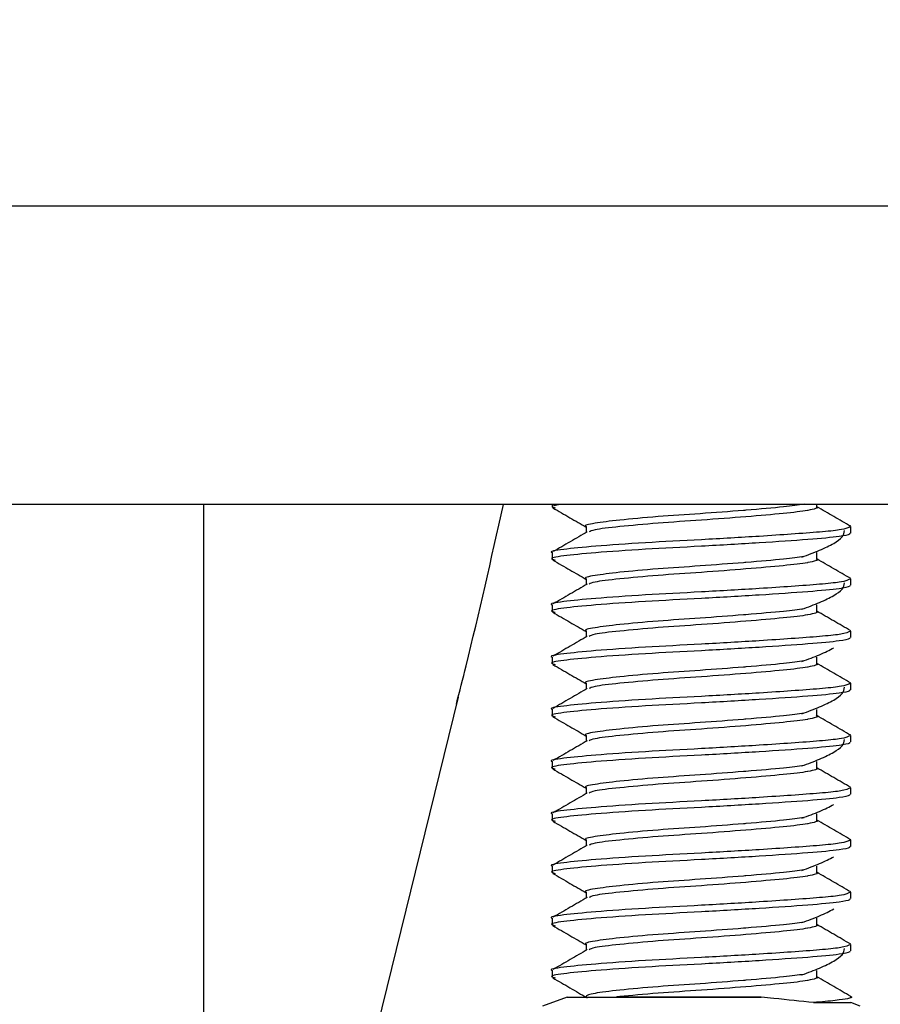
# Model space of a CAD drawing. Header units: millimetres. Extents: x 5 to 414, y 6 to 290.
# Tile 41 of 107: x 197.22 to 199.52, y 163.9 to 166.54. Entities that reach past the tile are written whole.
import ezdxf

# ---------------------------------------------------------------- set-up
doc = ezdxf.new("R2010")
doc.units = ezdxf.units.MM
doc.layers.add('SLD-0', color=7, linetype='Continuous')
doc.styles.add('SLDTEXTSTYLE0', font='TXT', dxfattribs={"width": 0.605})
doc.dimstyles.new('SLDDIMSTYLE2', dxfattribs={"dimtxt": 3.5, "dimasz": 3.5, "dimexe": 0, "dimexo": 0.0625, "dimgap": 0.875, "dimtad": 1, "dimlfac": 5, "dimrnd": 1e-09, "dimzin": 12, "dimdsep": 46, "dimtxsty": 'SLDTEXTSTYLE0', "dimsah": 1, "dimcen": 0.09, "dimadec": 0, "dimazin": 3, "dimtfac": 1, "dimtofl": 0, "dimtmove": 0, "dimatfit": 3, "dimfxl": 1, "dimfrac": 2, "dimtolj": 1, "dimtzin": 12, "dimarcsym": 0})

# ---------------------------------------------------------------- blocks, each defined once
blk = doc.blocks.new('_D_11')
at = {"layer": 'SLD-0'}
for p, q in [((221.7776, 166.5436), (221.7776, 139.5466)), ((175.0776, 151.6436), (175.0776, 139.5466)), ((175.0776, 140.5466), (221.7776, 140.5466))]:
    blk.add_line(p, q, dxfattribs=at)
for points in [[(175.0776, 140.5466), (178.5776, 140.0866), (178.5776, 141.0066)], [(221.7776, 140.5466), (218.2776, 141.0066), (218.2776, 140.0866)]]:
    blk.add_solid(points, dxfattribs=at)
at = {"layer": 'SLD-0', "insert": (192.4119, 145.0583), "char_height": 3.5, "attachment_point": 1, "style": 'SLDTEXTSTYLE0'}
blk.add_mtext('233,5', dxfattribs=at)

msp = doc.modelspace()

# ---------------------------------------------------------------- linework, layer by layer
at = {"color": 7, "linetype": 'Continuous', "lineweight": 25}
for p, q in [((214.4582, 166.0436), (185.2969, 166.0436)), ((199.5674, 165.2436), (195.6803, 165.2436)), ((197.7085, 159.2436), (197.7085, 165.2436)), ((198.6418, 165.2436), (198.6418, 165.2374)), ((199.3509, 165.2374), (199.3509, 165.2436)), ((198.7327, 165.1849), (198.7327, 165.1688)), ((199.4418, 165.1674), (199.4418, 165.1849)), ((198.6418, 165.1149), (198.6418, 165.0974)), ((199.3509, 165.0974), (199.3509, 165.1149)), ((198.7327, 165.0449), (198.7327, 165.0288)), ((199.4418, 165.0274), (199.4418, 165.0449)), ((198.6418, 164.9749), (198.6418, 164.9574)), ((199.3509, 164.9574), (199.3509, 164.9749)), ((198.7327, 164.9049), (198.7327, 164.8888)), ((199.4418, 164.8874), (199.4418, 164.9049)), ((198.6418, 164.8349), (198.6418, 164.8174)), ((199.3509, 164.8174), (199.3509, 164.8349)), ((198.7327, 164.7649), (198.7327, 164.7488)), ((199.4418, 164.7474), (199.4418, 164.7649)), ((197.9776, 163.0436), (198.391, 164.7279)), ((198.6418, 164.6949), (198.6418, 164.6774)), ((199.3509, 164.6774), (199.3509, 164.6949)), ((198.7327, 164.6249), (198.7327, 164.6088)), ((199.4418, 164.6074), (199.4418, 164.6249)), ((198.6418, 164.5549), (198.6418, 164.5374)), ((199.3509, 164.5374), (199.3509, 164.5549)), ((198.7327, 164.4849), (198.7327, 164.4688)), ((199.4418, 164.4674), (199.4418, 164.4849)), ((198.6418, 164.4149), (198.6418, 164.3974)), ((199.3509, 164.3974), (199.3509, 164.4149)), ((198.7327, 164.3449), (198.7327, 164.3288)), ((199.4418, 164.3274), (199.4418, 164.3449)), ((198.6418, 164.2749), (198.6418, 164.2574)), ((199.3509, 164.2574), (199.3509, 164.2749)), ((198.7327, 164.2049), (198.7327, 164.1888)), ((199.4418, 164.1874), (199.4418, 164.2049)), ((198.6418, 164.1349), (198.6418, 164.1174)), ((199.3509, 164.1174), (199.3509, 164.1349)), ((198.7327, 164.0649), (198.7327, 164.0488)), ((199.4418, 164.0474), (199.4418, 164.0649)), ((198.6418, 163.9949), (198.6418, 163.9774)), ((199.3509, 163.9774), (199.3509, 163.9949)), ((198.6824, 163.9236), (198.6164, 163.8996)), ((198.6824, 163.9236), (199.2022, 163.9236)), ((199.3422, 163.9088), (199.4418, 163.9088)), ((199.4672, 163.8996), (199.4418, 163.9088))]:
    msp.add_line(p, q, dxfattribs=at)
for points, knots in [([(198.3854, 164.7092), (198.3941, 164.7431), (198.4383, 164.9165), (198.4787, 165.0978), (198.5112, 165.2436)], [0, 0, 0, 0, 0.195753, 1, 1, 1, 1]), ([(198.6638, 165.2436), (198.6513, 165.2416), (198.6339, 165.2389), (198.6465, 165.2359), (198.6501, 165.235)], [0, 0, 0, 0, 0.717478, 1, 1, 1, 1]), ([(198.6438, 165.2351), (198.6591, 165.2262), (198.6887, 165.209), (198.7184, 165.1918), (198.7327, 165.1834)], [0, 0, 0, 0, 0.515552, 1, 1, 1, 1]), ([(199.3169, 165.2445), (199.3006, 165.2422), (199.2642, 165.2372), (199.1965, 165.2315), (199.1201, 165.2253), (199.0391, 165.2192), (198.9207, 165.2115), (198.8175, 165.2021), (198.753, 165.1936), (198.7251, 165.188), (198.733, 165.185), (198.7331, 165.1849)], [0, 0, 0, 0, 0.120154, 0.267748, 0.276908, 0.419827, 0.558481, 0.707373, 0.852436, 0.997498, 1, 1, 1, 1]), ([(199.3496, 165.238), (199.3501, 165.2379), (199.3591, 165.2348), (199.3427, 165.2312), (199.3114, 165.2253), (199.2653, 165.2201), (199.1638, 165.2111), (199.0432, 165.202), (198.9211, 165.1941), (198.8197, 165.1845), (198.7535, 165.1771), (198.7444, 165.1723), (198.7408, 165.1704)], [0, 0, 0, 0, 0.0066502, 0.1386603, 0.1425309, 0.2673528, 0.3963522, 0.527211, 0.6539721, 0.7859822, 0.914597, 1, 1, 1, 1]), ([(199.4417, 165.1855), (199.4265, 165.1943), (199.3963, 165.2118), (199.366, 165.2294), (199.3509, 165.2382)], [0, 0, 0, 0, 0.501459, 1, 1, 1, 1]), ([(199.4413, 165.1849), (199.4356, 165.1818), (199.4261, 165.1766), (199.3614, 165.1701), (199.2871, 165.1646), (199.1811, 165.1575), (199.0433, 165.1495), (198.8864, 165.1416), (198.7515, 165.1321), (198.668, 165.1236), (198.6319, 165.118), (198.6422, 165.115), (198.6423, 165.1149)], [0, 0, 0, 0, 0.125103, 0.209769, 0.294708, 0.374318, 0.500454, 0.622657, 0.749897, 0.87388, 0.997862, 1, 1, 1, 1]), ([(199.4382, 165.1674), (199.4389, 165.1664), (199.4411, 165.1634), (199.4101, 165.1572), (199.3335, 165.1502), (199.2003, 165.1411), (199.0434, 165.132), (198.8862, 165.1241), (198.752, 165.1146), (198.6663, 165.1061), (198.6316, 165.0998), (198.6468, 165.0959), (198.6501, 165.095)], [0, 0, 0, 0, 0.040265, 0.12165, 0.240066, 0.362294, 0.484522, 0.602938, 0.726236, 0.846377, 0.966517, 1, 1, 1, 1]), ([(198.7361, 165.1708), (198.7209, 165.1619), (198.6904, 165.1442), (198.6599, 165.1265), (198.6446, 165.1176)], [0, 0, 0, 0, 0.499689, 1, 1, 1, 1]), ([(199.3965, 165.1399), (199.4052, 165.1457), (199.4229, 165.1574), (199.4245, 165.1683), (199.4253, 165.1739)], [0, 0, 0, 0, 0.4924042, 1, 1, 1, 1]), ([(199.3106, 165.1031), (199.3275, 165.1093), (199.3626, 165.1221), (199.3849, 165.1338), (199.3965, 165.1399)], [0, 0, 0, 0, 0.4808627, 1, 1, 1, 1]), ([(199.3169, 165.1045), (199.3006, 165.1022), (199.2642, 165.0972), (199.1965, 165.0915), (199.1201, 165.0853), (199.0391, 165.0792), (198.9207, 165.0715), (198.8175, 165.0621), (198.753, 165.0536), (198.7251, 165.048), (198.733, 165.045), (198.7331, 165.0449)], [0, 0, 0, 0, 0.120154, 0.267748, 0.276908, 0.419827, 0.558481, 0.707373, 0.852436, 0.997498, 1, 1, 1, 1]), ([(199.3496, 165.098), (199.3501, 165.0979), (199.3591, 165.0948), (199.3427, 165.0912), (199.3114, 165.0853), (199.2653, 165.0801), (199.1638, 165.0711), (199.0432, 165.062), (198.9211, 165.0541), (198.8197, 165.0445), (198.7535, 165.0371), (198.7444, 165.0323), (198.7408, 165.0304)], [0, 0, 0, 0, 0.00665, 0.13866, 0.142531, 0.267353, 0.396352, 0.527211, 0.653972, 0.785982, 0.914597, 1, 1, 1, 1]), ([(199.4417, 165.0455), (199.4265, 165.0543), (199.3963, 165.0718), (199.366, 165.0894), (199.3509, 165.0982)], [0, 0, 0, 0, 0.501459, 1, 1, 1, 1]), ([(198.6438, 165.0951), (198.6591, 165.0862), (198.6887, 165.069), (198.7184, 165.0518), (198.7327, 165.0434)], [0, 0, 0, 0, 0.515552, 1, 1, 1, 1]), ([(199.4413, 165.0449), (199.4356, 165.0418), (199.4261, 165.0366), (199.3614, 165.0301), (199.2871, 165.0246), (199.1811, 165.0175), (199.0433, 165.0095), (198.8864, 165.0016), (198.7515, 164.9921), (198.668, 164.9836), (198.6319, 164.978), (198.6422, 164.975), (198.6423, 164.9749)], [0, 0, 0, 0, 0.125103, 0.209769, 0.294708, 0.374318, 0.500454, 0.622657, 0.749897, 0.87388, 0.997862, 1, 1, 1, 1]), ([(199.4382, 165.0274), (199.4389, 165.0264), (199.4411, 165.0234), (199.4101, 165.0172), (199.3335, 165.0102), (199.2003, 165.0011), (199.0434, 164.992), (198.8862, 164.9841), (198.752, 164.9746), (198.6663, 164.9661), (198.6316, 164.9598), (198.6468, 164.9559), (198.6501, 164.955)], [0, 0, 0, 0, 0.0402652, 0.1216499, 0.2400662, 0.3622939, 0.4845215, 0.6029379, 0.7262361, 0.8463768, 0.9665174, 1, 1, 1, 1]), ([(198.7361, 165.0308), (198.7209, 165.0219), (198.6904, 165.0042), (198.6599, 164.9865), (198.6446, 164.9776)], [0, 0, 0, 0, 0.499689, 1, 1, 1, 1]), ([(199.3965, 164.9999), (199.4052, 165.0057), (199.4229, 165.0174), (199.4245, 165.0283), (199.4253, 165.0339)], [0, 0, 0, 0, 0.492404, 1, 1, 1, 1]), ([(199.3106, 164.9631), (199.3275, 164.9693), (199.3626, 164.9821), (199.3849, 164.9938), (199.3965, 164.9999)], [0, 0, 0, 0, 0.480863, 1, 1, 1, 1]), ([(199.3169, 164.9645), (199.3006, 164.9622), (199.2642, 164.9572), (199.1965, 164.9515), (199.1201, 164.9453), (199.0391, 164.9392), (198.9207, 164.9315), (198.8175, 164.9221), (198.753, 164.9136), (198.7251, 164.908), (198.733, 164.905), (198.7331, 164.9049)], [0, 0, 0, 0, 0.120154, 0.267748, 0.276908, 0.419827, 0.558481, 0.707373, 0.852436, 0.997498, 1, 1, 1, 1]), ([(198.6438, 164.9551), (198.6591, 164.9462), (198.6887, 164.929), (198.7184, 164.9118), (198.7327, 164.9034)], [0, 0, 0, 0, 0.515552, 1, 1, 1, 1]), ([(199.3496, 164.958), (199.3501, 164.9579), (199.3591, 164.9548), (199.3427, 164.9512), (199.3114, 164.9453), (199.2653, 164.9401), (199.1638, 164.9311), (199.0432, 164.922), (198.9211, 164.9141), (198.8197, 164.9045), (198.7535, 164.8971), (198.7444, 164.8923), (198.7408, 164.8904)], [0, 0, 0, 0, 0.00665, 0.13866, 0.142531, 0.267353, 0.396352, 0.527211, 0.653972, 0.785982, 0.914597, 1, 1, 1, 1]), ([(199.4417, 164.9055), (199.4265, 164.9143), (199.3963, 164.9318), (199.366, 164.9494), (199.3509, 164.9582)], [0, 0, 0, 0, 0.501459, 1, 1, 1, 1]), ([(199.4413, 164.9049), (199.4356, 164.9018), (199.4261, 164.8966), (199.3614, 164.8901), (199.2871, 164.8846), (199.1811, 164.8775), (199.0433, 164.8695), (198.8864, 164.8616), (198.7515, 164.8521), (198.668, 164.8436), (198.6319, 164.838), (198.6422, 164.835), (198.6423, 164.8349)], [0, 0, 0, 0, 0.125103, 0.209769, 0.294708, 0.374318, 0.500454, 0.622657, 0.749897, 0.87388, 0.997862, 1, 1, 1, 1]), ([(199.4382, 164.8874), (199.4389, 164.8864), (199.4411, 164.8834), (199.4101, 164.8772), (199.3335, 164.8702), (199.2003, 164.8611), (199.0434, 164.852), (198.8862, 164.8441), (198.752, 164.8346), (198.6663, 164.8261), (198.6316, 164.8198), (198.6468, 164.8159), (198.6501, 164.815)], [0, 0, 0, 0, 0.0402652, 0.1216499, 0.2400662, 0.3622939, 0.4845215, 0.6029379, 0.7262361, 0.8463768, 0.9665174, 1, 1, 1, 1]), ([(198.7361, 164.8908), (198.7209, 164.8819), (198.6904, 164.8642), (198.6599, 164.8465), (198.6446, 164.8376)], [0, 0, 0, 0, 0.499689, 1, 1, 1, 1]), ([(199.3106, 164.8231), (199.3275, 164.8293), (199.3626, 164.8421), (199.3849, 164.8538), (199.3965, 164.8599)], [0, 0, 0, 0, 0.480863, 1, 1, 1, 1]), ([(198.6438, 164.8151), (198.6591, 164.8062), (198.6887, 164.789), (198.7184, 164.7718), (198.7327, 164.7634)], [0, 0, 0, 0, 0.515552, 1, 1, 1, 1]), ([(199.3169, 164.8245), (199.3006, 164.8222), (199.2642, 164.8172), (199.1965, 164.8115), (199.1201, 164.8053), (199.0391, 164.7992), (198.9207, 164.7915), (198.8175, 164.7821), (198.753, 164.7736), (198.7251, 164.768), (198.733, 164.765), (198.7331, 164.7649)], [0, 0, 0, 0, 0.120154, 0.267748, 0.276908, 0.419827, 0.558481, 0.707373, 0.852436, 0.997498, 1, 1, 1, 1]), ([(199.3496, 164.818), (199.3501, 164.8179), (199.3591, 164.8148), (199.3427, 164.8112), (199.3114, 164.8053), (199.2653, 164.8001), (199.1638, 164.7911), (199.0432, 164.782), (198.9211, 164.7741), (198.8197, 164.7645), (198.7535, 164.7571), (198.7444, 164.7523), (198.7408, 164.7504)], [0, 0, 0, 0, 0.00665, 0.13866, 0.142531, 0.267353, 0.396352, 0.527211, 0.653972, 0.785982, 0.914597, 1, 1, 1, 1]), ([(199.4417, 164.7655), (199.4265, 164.7743), (199.3963, 164.7918), (199.366, 164.8094), (199.3509, 164.8182)], [0, 0, 0, 0, 0.501459, 1, 1, 1, 1]), ([(199.4413, 164.7649), (199.4356, 164.7618), (199.4261, 164.7566), (199.3614, 164.7501), (199.2871, 164.7446), (199.1811, 164.7375), (199.0433, 164.7295), (198.8864, 164.7216), (198.7515, 164.7121), (198.668, 164.7036), (198.6319, 164.698), (198.6422, 164.695), (198.6423, 164.6949)], [0, 0, 0, 0, 0.125103, 0.209769, 0.294708, 0.374318, 0.500454, 0.622657, 0.749897, 0.87388, 0.997862, 1, 1, 1, 1]), ([(199.3965, 164.7199), (199.4052, 164.7257), (199.4229, 164.7374), (199.4245, 164.7483), (199.4253, 164.7539)], [0, 0, 0, 0, 0.492404, 1, 1, 1, 1]), ([(199.4382, 164.7474), (199.4389, 164.7464), (199.4411, 164.7434), (199.4101, 164.7372), (199.3335, 164.7302), (199.2003, 164.7211), (199.0434, 164.712), (198.8862, 164.7041), (198.752, 164.6946), (198.6663, 164.6861), (198.6316, 164.6798), (198.6468, 164.6759), (198.6501, 164.675)], [0, 0, 0, 0, 0.0402652, 0.1216499, 0.2400662, 0.3622939, 0.4845215, 0.6029379, 0.7262361, 0.8463768, 0.9665174, 1, 1, 1, 1]), ([(198.7361, 164.7508), (198.7209, 164.7419), (198.6904, 164.7242), (198.6599, 164.7065), (198.6446, 164.6976)], [0, 0, 0, 0, 0.499689, 1, 1, 1, 1]), ([(199.3106, 164.6831), (199.3275, 164.6893), (199.3626, 164.7021), (199.3849, 164.7138), (199.3965, 164.7199)], [0, 0, 0, 0, 0.480863, 1, 1, 1, 1]), ([(198.6438, 164.6751), (198.6591, 164.6662), (198.6887, 164.649), (198.7184, 164.6318), (198.7327, 164.6234)], [0, 0, 0, 0, 0.515552, 1, 1, 1, 1]), ([(199.3169, 164.6845), (199.3006, 164.6822), (199.2642, 164.6772), (199.1965, 164.6715), (199.1201, 164.6653), (199.0391, 164.6592), (198.9207, 164.6515), (198.8175, 164.6421), (198.753, 164.6336), (198.7251, 164.628), (198.733, 164.625), (198.7331, 164.6249)], [0, 0, 0, 0, 0.120154, 0.267748, 0.276908, 0.419827, 0.558481, 0.707373, 0.852436, 0.997498, 1, 1, 1, 1]), ([(199.3496, 164.678), (199.3501, 164.6779), (199.3591, 164.6748), (199.3427, 164.6712), (199.3114, 164.6653), (199.2653, 164.6601), (199.1638, 164.6511), (199.0432, 164.642), (198.9211, 164.6341), (198.8197, 164.6245), (198.7535, 164.6171), (198.7444, 164.6123), (198.7408, 164.6104)], [0, 0, 0, 0, 0.00665, 0.13866, 0.142531, 0.267353, 0.396352, 0.527211, 0.653972, 0.785982, 0.914597, 1, 1, 1, 1]), ([(199.4417, 164.6255), (199.4265, 164.6343), (199.3963, 164.6518), (199.366, 164.6694), (199.3509, 164.6782)], [0, 0, 0, 0, 0.501459, 1, 1, 1, 1]), ([(199.4413, 164.6249), (199.4356, 164.6218), (199.4261, 164.6166), (199.3614, 164.6101), (199.2871, 164.6046), (199.1811, 164.5975), (199.0433, 164.5895), (198.8864, 164.5816), (198.7515, 164.5721), (198.668, 164.5636), (198.6319, 164.558), (198.6422, 164.555), (198.6423, 164.5549)], [0, 0, 0, 0, 0.125103, 0.209769, 0.294708, 0.374318, 0.500454, 0.622657, 0.749897, 0.87388, 0.997862, 1, 1, 1, 1]), ([(199.4382, 164.6074), (199.4389, 164.6064), (199.4411, 164.6034), (199.4101, 164.5972), (199.3335, 164.5902), (199.2003, 164.5811), (199.0434, 164.572), (198.8862, 164.5641), (198.752, 164.5546), (198.6663, 164.5461), (198.6316, 164.5398), (198.6468, 164.5359), (198.6501, 164.535)], [0, 0, 0, 0, 0.040265, 0.12165, 0.240066, 0.362294, 0.484522, 0.602938, 0.726236, 0.846377, 0.966517, 1, 1, 1, 1]), ([(198.7361, 164.6108), (198.7209, 164.6019), (198.6904, 164.5842), (198.6599, 164.5665), (198.6446, 164.5576)], [0, 0, 0, 0, 0.499689, 1, 1, 1, 1]), ([(199.3965, 164.5799), (199.4052, 164.5857), (199.4229, 164.5974), (199.4245, 164.6083), (199.4253, 164.6139)], [0, 0, 0, 0, 0.492404, 1, 1, 1, 1]), ([(199.3106, 164.5431), (199.3275, 164.5493), (199.3626, 164.5621), (199.3849, 164.5738), (199.3965, 164.5799)], [0, 0, 0, 0, 0.480863, 1, 1, 1, 1]), ([(199.3169, 164.5445), (199.3006, 164.5422), (199.2642, 164.5372), (199.1965, 164.5315), (199.1201, 164.5253), (199.0391, 164.5192), (198.9207, 164.5115), (198.8175, 164.5021), (198.753, 164.4936), (198.7251, 164.488), (198.733, 164.485), (198.7331, 164.4849)], [0, 0, 0, 0, 0.120154, 0.267748, 0.276908, 0.419827, 0.558481, 0.707373, 0.852436, 0.997498, 1, 1, 1, 1]), ([(198.6438, 164.5351), (198.6591, 164.5262), (198.6887, 164.509), (198.7184, 164.4918), (198.7327, 164.4834)], [0, 0, 0, 0, 0.515552, 1, 1, 1, 1]), ([(199.3496, 164.538), (199.3501, 164.5379), (199.3591, 164.5348), (199.3427, 164.5312), (199.3114, 164.5253), (199.2653, 164.5201), (199.1638, 164.5111), (199.0432, 164.502), (198.9211, 164.4941), (198.8197, 164.4845), (198.7535, 164.4771), (198.7444, 164.4723), (198.7408, 164.4704)], [0, 0, 0, 0, 0.00665, 0.13866, 0.142531, 0.267353, 0.396352, 0.527211, 0.653972, 0.785982, 0.914597, 1, 1, 1, 1]), ([(199.4417, 164.4855), (199.4265, 164.4943), (199.3963, 164.5118), (199.366, 164.5294), (199.3509, 164.5382)], [0, 0, 0, 0, 0.501459, 1, 1, 1, 1]), ([(199.4413, 164.4849), (199.4356, 164.4818), (199.4261, 164.4766), (199.3614, 164.4701), (199.2871, 164.4646), (199.1811, 164.4575), (199.0433, 164.4495), (198.8864, 164.4416), (198.7515, 164.4321), (198.668, 164.4236), (198.6319, 164.418), (198.6422, 164.415), (198.6423, 164.4149)], [0, 0, 0, 0, 0.125103, 0.209769, 0.294708, 0.374318, 0.500454, 0.622657, 0.749897, 0.87388, 0.997862, 1, 1, 1, 1]), ([(199.4382, 164.4674), (199.4389, 164.4664), (199.4411, 164.4634), (199.4101, 164.4572), (199.3335, 164.4502), (199.2003, 164.4411), (199.0434, 164.432), (198.8862, 164.4241), (198.752, 164.4146), (198.6663, 164.4061), (198.6316, 164.3998), (198.6468, 164.3959), (198.6501, 164.395)], [0, 0, 0, 0, 0.0402652, 0.1216499, 0.2400662, 0.3622939, 0.4845215, 0.6029379, 0.7262361, 0.8463768, 0.9665174, 1, 1, 1, 1]), ([(198.7361, 164.4708), (198.7209, 164.4619), (198.6904, 164.4442), (198.6599, 164.4265), (198.6446, 164.4176)], [0, 0, 0, 0, 0.499689, 1, 1, 1, 1]), ([(199.3106, 164.4031), (199.3275, 164.4093), (199.3626, 164.4221), (199.3849, 164.4338), (199.3965, 164.4399)], [0, 0, 0, 0, 0.480863, 1, 1, 1, 1]), ([(198.6438, 164.3951), (198.6591, 164.3862), (198.6887, 164.369), (198.7184, 164.3518), (198.7327, 164.3434)], [0, 0, 0, 0, 0.515552, 1, 1, 1, 1]), ([(199.3169, 164.4045), (199.3006, 164.4022), (199.2642, 164.3972), (199.1965, 164.3915), (199.1201, 164.3853), (199.0391, 164.3792), (198.9207, 164.3715), (198.8175, 164.3621), (198.753, 164.3536), (198.7251, 164.348), (198.733, 164.345), (198.7331, 164.3449)], [0, 0, 0, 0, 0.120154, 0.267748, 0.276908, 0.419827, 0.558481, 0.707373, 0.852436, 0.997498, 1, 1, 1, 1]), ([(199.3496, 164.398), (199.3501, 164.3979), (199.3591, 164.3948), (199.3427, 164.3912), (199.3114, 164.3853), (199.2653, 164.3801), (199.1638, 164.3711), (199.0432, 164.362), (198.9211, 164.3541), (198.8197, 164.3445), (198.7535, 164.3371), (198.7444, 164.3323), (198.7408, 164.3304)], [0, 0, 0, 0, 0.00665, 0.13866, 0.142531, 0.267353, 0.396352, 0.527211, 0.653972, 0.785982, 0.914597, 1, 1, 1, 1]), ([(199.4417, 164.3455), (199.4265, 164.3543), (199.3963, 164.3718), (199.366, 164.3894), (199.3509, 164.3982)], [0, 0, 0, 0, 0.501459, 1, 1, 1, 1]), ([(199.4413, 164.3449), (199.4356, 164.3418), (199.4261, 164.3366), (199.3614, 164.3301), (199.2871, 164.3246), (199.1811, 164.3175), (199.0433, 164.3095), (198.8864, 164.3016), (198.7515, 164.2921), (198.668, 164.2836), (198.6319, 164.278), (198.6422, 164.275), (198.6423, 164.2749)], [0, 0, 0, 0, 0.1251029, 0.2097688, 0.2947079, 0.3743178, 0.5004538, 0.6226566, 0.7498974, 0.8738797, 0.9978621, 1, 1, 1, 1]), ([(198.7361, 164.3308), (198.7209, 164.3219), (198.6904, 164.3042), (198.6599, 164.2865), (198.6446, 164.2776)], [0, 0, 0, 0, 0.4996894, 1, 1, 1, 1]), ([(199.4382, 164.3274), (199.4389, 164.3264), (199.4411, 164.3234), (199.4101, 164.3172), (199.3335, 164.3102), (199.2003, 164.3011), (199.0434, 164.292), (198.8862, 164.2841), (198.752, 164.2746), (198.6663, 164.2661), (198.6316, 164.2598), (198.6468, 164.2559), (198.6501, 164.255)], [0, 0, 0, 0, 0.040265, 0.12165, 0.240066, 0.362294, 0.484522, 0.602938, 0.726236, 0.846377, 0.966517, 1, 1, 1, 1]), ([(199.3106, 164.2631), (199.3275, 164.2693), (199.3626, 164.2821), (199.3849, 164.2938), (199.3965, 164.2999)], [0, 0, 0, 0, 0.480863, 1, 1, 1, 1]), ([(198.6438, 164.2551), (198.6591, 164.2462), (198.6887, 164.229), (198.7184, 164.2118), (198.7327, 164.2034)], [0, 0, 0, 0, 0.515552, 1, 1, 1, 1]), ([(199.3169, 164.2645), (199.3006, 164.2622), (199.2642, 164.2572), (199.1965, 164.2515), (199.1201, 164.2453), (199.0391, 164.2392), (198.9207, 164.2315), (198.8175, 164.2221), (198.753, 164.2136), (198.7251, 164.208), (198.733, 164.205), (198.7331, 164.2049)], [0, 0, 0, 0, 0.120154, 0.267748, 0.276908, 0.419827, 0.558481, 0.707373, 0.852436, 0.997498, 1, 1, 1, 1]), ([(199.3496, 164.258), (199.3501, 164.2579), (199.3591, 164.2548), (199.3427, 164.2512), (199.3114, 164.2453), (199.2653, 164.2401), (199.1638, 164.2311), (199.0432, 164.222), (198.9211, 164.2141), (198.8197, 164.2045), (198.7535, 164.1971), (198.7444, 164.1923), (198.7408, 164.1904)], [0, 0, 0, 0, 0.00665, 0.13866, 0.142531, 0.267353, 0.396352, 0.527211, 0.653972, 0.785982, 0.914597, 1, 1, 1, 1]), ([(199.4417, 164.2055), (199.4265, 164.2143), (199.3963, 164.2318), (199.366, 164.2494), (199.3509, 164.2582)], [0, 0, 0, 0, 0.501459, 1, 1, 1, 1]), ([(199.4413, 164.2049), (199.4356, 164.2018), (199.4261, 164.1966), (199.3614, 164.1901), (199.2871, 164.1846), (199.1811, 164.1775), (199.0433, 164.1695), (198.8864, 164.1616), (198.7515, 164.1521), (198.668, 164.1436), (198.6319, 164.138), (198.6422, 164.135), (198.6423, 164.1349)], [0, 0, 0, 0, 0.125103, 0.209769, 0.294708, 0.374318, 0.500454, 0.622657, 0.749897, 0.87388, 0.997862, 1, 1, 1, 1]), ([(199.4382, 164.1874), (199.4389, 164.1864), (199.4411, 164.1834), (199.4101, 164.1772), (199.3335, 164.1702), (199.2003, 164.1611), (199.0434, 164.152), (198.8862, 164.1441), (198.752, 164.1346), (198.6663, 164.1261), (198.6316, 164.1198), (198.6468, 164.1159), (198.6501, 164.115)], [0, 0, 0, 0, 0.040265, 0.12165, 0.240066, 0.362294, 0.484522, 0.602938, 0.726236, 0.846377, 0.966517, 1, 1, 1, 1]), ([(198.7361, 164.1908), (198.7209, 164.1819), (198.6904, 164.1642), (198.6599, 164.1465), (198.6446, 164.1376)], [0, 0, 0, 0, 0.499689, 1, 1, 1, 1]), ([(199.3106, 164.1231), (199.3275, 164.1293), (199.3626, 164.1421), (199.3849, 164.1538), (199.3965, 164.1599)], [0, 0, 0, 0, 0.480863, 1, 1, 1, 1]), ([(199.3169, 164.1245), (199.3006, 164.1222), (199.2642, 164.1172), (199.1965, 164.1115), (199.1201, 164.1053), (199.0391, 164.0992), (198.9207, 164.0915), (198.8175, 164.0821), (198.753, 164.0736), (198.7251, 164.068), (198.733, 164.065), (198.7331, 164.0649)], [0, 0, 0, 0, 0.120154, 0.267748, 0.276908, 0.419827, 0.558481, 0.707373, 0.852436, 0.997498, 1, 1, 1, 1]), ([(198.6438, 164.1151), (198.6591, 164.1062), (198.6887, 164.089), (198.7184, 164.0718), (198.7327, 164.0634)], [0, 0, 0, 0, 0.515552, 1, 1, 1, 1]), ([(199.3496, 164.118), (199.3501, 164.1179), (199.3591, 164.1148), (199.3427, 164.1112), (199.3114, 164.1053), (199.2653, 164.1001), (199.1638, 164.0911), (199.0432, 164.082), (198.9211, 164.0741), (198.8197, 164.0645), (198.7535, 164.0571), (198.7444, 164.0523), (198.7408, 164.0504)], [0, 0, 0, 0, 0.0066502, 0.1386603, 0.1425309, 0.2673528, 0.3963522, 0.527211, 0.6539721, 0.7859822, 0.914597, 1, 1, 1, 1]), ([(199.4417, 164.0655), (199.4265, 164.0743), (199.3963, 164.0918), (199.366, 164.1094), (199.3509, 164.1182)], [0, 0, 0, 0, 0.501459, 1, 1, 1, 1]), ([(199.4413, 164.0649), (199.4356, 164.0618), (199.4261, 164.0566), (199.3614, 164.0501), (199.2871, 164.0446), (199.1811, 164.0375), (199.0433, 164.0295), (198.8864, 164.0216), (198.7515, 164.0121), (198.668, 164.0036), (198.6319, 163.998), (198.6422, 163.995), (198.6423, 163.9949)], [0, 0, 0, 0, 0.125103, 0.209769, 0.294708, 0.374318, 0.500454, 0.622657, 0.749897, 0.87388, 0.997862, 1, 1, 1, 1]), ([(199.4382, 164.0474), (199.4389, 164.0464), (199.4411, 164.0434), (199.4101, 164.0372), (199.3335, 164.0302), (199.2003, 164.0211), (199.0434, 164.012), (198.8862, 164.0041), (198.752, 163.9946), (198.6663, 163.9861), (198.6316, 163.9798), (198.6468, 163.9759), (198.6501, 163.975)], [0, 0, 0, 0, 0.0402652, 0.1216499, 0.2400662, 0.3622939, 0.4845215, 0.6029379, 0.7262361, 0.8463768, 0.9665174, 1, 1, 1, 1]), ([(198.7361, 164.0508), (198.7209, 164.0419), (198.6904, 164.0242), (198.6599, 164.0065), (198.6446, 163.9976)], [0, 0, 0, 0, 0.499689, 1, 1, 1, 1]), ([(199.3965, 164.0199), (199.4052, 164.0257), (199.4229, 164.0374), (199.4245, 164.0483), (199.4253, 164.0539)], [0, 0, 0, 0, 0.492404, 1, 1, 1, 1]), ([(199.3106, 163.9831), (199.3275, 163.9893), (199.3626, 164.0021), (199.3849, 164.0138), (199.3965, 164.0199)], [0, 0, 0, 0, 0.480863, 1, 1, 1, 1]), ([(198.6438, 163.9751), (198.6591, 163.9662), (198.6896, 163.9485), (198.7202, 163.9307), (198.7354, 163.9218)], [0, 0, 0, 0, 0.500386, 1, 1, 1, 1]), ([(199.3169, 163.9845), (199.3006, 163.9822), (199.2642, 163.9772), (199.1965, 163.9715), (199.1201, 163.9653), (199.0392, 163.9592), (198.9205, 163.9515), (198.8184, 163.9421), (198.7496, 163.9336), (198.7313, 163.9276), (198.733, 163.9241), (198.7332, 163.9236)], [0, 0, 0, 0, 0.117703, 0.262286, 0.271259, 0.411262, 0.547087, 0.692942, 0.835045, 0.977148, 1, 1, 1, 1]), ([(199.3496, 163.978), (199.3501, 163.9779), (199.3591, 163.9748), (199.3427, 163.9712), (199.3114, 163.9653), (199.2653, 163.9601), (199.1638, 163.9511), (199.043, 163.942), (198.9216, 163.9341), (198.8482, 163.9274), (198.8169, 163.924), (198.8137, 163.9236)], [0, 0, 0, 0, 0.008301, 0.173071, 0.177902, 0.3337, 0.494712, 0.658045, 0.816263, 0.981033, 1, 1, 1, 1]), ([(199.4417, 163.9255), (199.4265, 163.9343), (199.3963, 163.9518), (199.366, 163.9694), (199.3509, 163.9782)], [0, 0, 0, 0, 0.501459, 1, 1, 1, 1]), ([(199.2022, 163.9236), (199.169, 163.9236), (199.0973, 163.9236), (198.9824, 163.9236), (198.88, 163.9236), (198.8341, 163.9236), (198.8137, 163.9236)], [0, 0, 0, 0, 0.236113, 0.510984, 0.782806, 1, 1, 1, 1]), ([(199.3422, 163.9088), (199.3077, 163.9124), (199.2632, 163.9171), (199.2134, 163.9224), (199.2022, 163.9236)], [0, 0, 0, 0, 0.774831, 1, 1, 1, 1]), ([(199.4404, 163.9254), (199.4409, 163.9253), (199.4524, 163.9223), (199.4215, 163.9166), (199.3759, 163.9115), (199.3476, 163.9093), (199.3422, 163.9088)], [0, 0, 0, 0, 0.0235731, 0.5591701, 0.9155557, 1, 1, 1, 1])]:
    msp.add_open_spline(points, degree=3, knots=knots, dxfattribs=at)

# ---------------------------------------------------------------- dimensions: what is measured, and where the dimension line sits
at = {"layer": 'SLD-0'}
dim = msp.add_linear_dim(base=(221.7776, 140.5466), p1=(175.0776, 151.6436), p2=(221.7776, 166.5436), dimstyle='SLDDIMSTYLE2', dxfattribs=at)
dim.commit()
dim.dimension.update_dxf_attribs({"geometry": '_D_11', "text_midpoint": (198.4276, 140.5466), "dimtype": 160})

doc.saveas('drawing.dxf')
